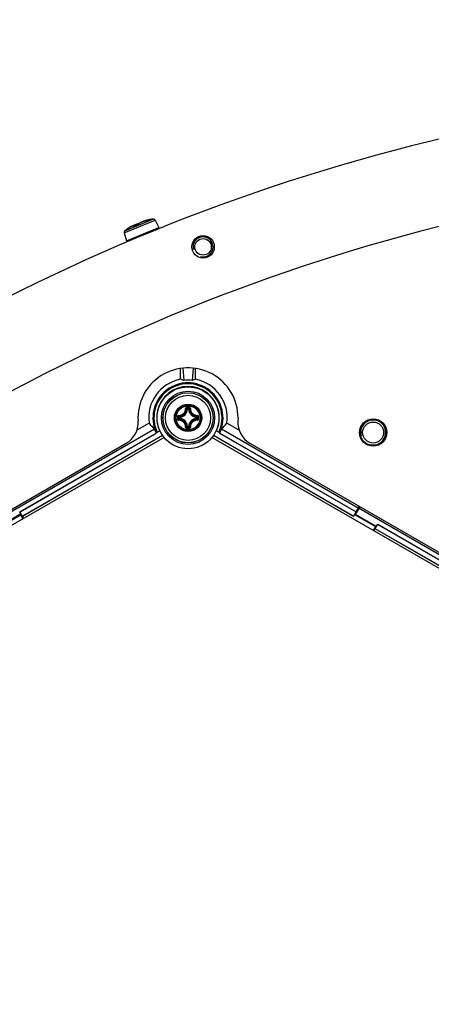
# Model space of a CAD drawing. Header units: millimetres. Extents: x 0 to 420, y 0 to 297.
# Tile 184 of 256: x 106.56 to 114.79, y 235.69 to 255.38. Entities that reach past the tile are written whole.
import ezdxf

# ---------------------------------------------------------------- set-up
doc = ezdxf.new("R2010")
doc.units = ezdxf.units.MM
doc.header["$LTSCALE"] = 23.1
doc.layers.get('0').update_dxf_attribs({"linetype": 'CONTINUOUS'})
doc.layers.add('02___PRT_ALL_AXES', color=7, linetype='CONTINUOUS')
doc.layers.add('DIM_PILOTEES', color=7, linetype='CONTINUOUS')
doc.styles.get("Standard").update_dxf_attribs({"font": 'txt', "width": 0.7})
doc.styles.add('TEXTSTYLE_4', font='txt')
doc.dimstyles.new('DIMSTYLE_5', dxfattribs={"dimtxt": 2.5, "dimasz": 3.5, "dimexe": 2, "dimexo": 0, "dimtad": 1, "dimlfac": 10, "dimdsep": 46, "dimtxsty": 'Standard', "dimblk": '_FILLED', "dimblk1": '_FILLED', "dimblk2": '_FILLED', "dimcen": 0.09, "dimazin": 2, "dimtp": 0.8, "dimtm": 0.8, "dimtfac": 1, "dimtmove": 0, "dimatfit": 2, "dimldrblk": '_FILLED', "dimfxl": 0, "dimtolj": 1, "dimarcsym": 0})

# ---------------------------------------------------------------- blocks, each defined once
blk = doc.blocks.new('_FILLED')
at = {"color": 0, "linetype": 'ByBlock'}
blk.add_solid([(0, 0), (-1, 0.1429), (-1, -0.1429)], dxfattribs=at)
blk = doc.blocks.new('*D8')
at = {"layer": 'DIM_PILOTEES', "color": 2, "linetype": 'Continuous'}
for p, q in [((124.125, 214.622), (176.063, 258.233)), ((154.337, 239.99), (124.125, 214.622)), ((93.913, 189.254), (124.125, 214.622))]:
    blk.add_line(p, q, dxfattribs=at)
at = {"layer": 'DIM_PILOTEES', "color": 2, "linetype": 'Continuous', "xscale": 3.5, "yscale": 3.5, "zscale": 3.5}
for p, rotation in [((154.337, 239.99), 40.0192182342), ((93.913, 189.254), 220.0192182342)]:
    blk.add_blockref('_FILLED', p, dxfattribs=dict(at, rotation=rotation))
at = {"layer": 'DIM_PILOTEES', "color": 2, "linetype": 'Continuous', "insert": (166.988, 254.693), "char_height": 2.5, "width": 13.83929, "attachment_point": 1, "rotation": 40.0192, "line_spacing_factor": 0.9, "style": 'TEXTSTYLE_4'}
blk.add_mtext('{\\ftxt;\\W0.0001;\\H0.0001;\\~}{\\ftxt;\\W1.3333333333;\\H2.5; }{\\ftxt;\\W0.0001;\\H0.0001;\\~}{\\ftxt;\\W0.0001;\\H0.0001;\\~}{\\ftxt;\\W2.3571428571;\\H2.5; }{\\ftxt;\\W0.0001;\\H0.0001;\\~}', dxfattribs=at)

msp = doc.modelspace()

# ---------------------------------------------------------------- linework, layer by layer
at = {"color": 7, "linetype": 'Continuous'}
for p, q in [((108.649, 251.1128), (109.2657, 251.3682)), ((108.663, 251.1567), (109.2248, 251.3894)), ((108.6985, 250.9559), (109.3417, 251.2223)), ((108.836, 251.2608), (108.8255, 251.2559)), ((108.8371, 251.2432), (108.8416, 251.2451)), ((108.843, 251.2457), (108.8435, 251.2461)), ((108.8435, 251.2459), (108.843, 251.2457)), ((108.8536, 251.2506), (108.8431, 251.2459)), ((108.8444, 251.2538), (108.8453, 251.2542)), ((108.847, 251.2506), (108.8483, 251.2482)), ((108.9115, 251.274), (108.9119, 251.2745)), ((108.9286, 251.2824), (108.9313, 251.2844)), ((108.9307, 251.286), (108.9291, 251.2834)), ((108.9293, 251.2835), (108.9291, 251.2834)), ((109.1213, 251.3646), (109.1216, 251.3647)), ((109.1233, 251.3651), (109.1216, 251.3647)), ((109.1328, 251.3731), (109.1421, 251.3751)), ((109.1411, 251.3694), (109.1455, 251.3709)), ((109.1421, 251.3751), (109.1438, 251.3754)), ((109.1438, 251.3705), (109.1421, 251.3698)), ((109.1451, 251.3712), (109.1438, 251.3705)), ((109.1455, 251.3709), (109.1461, 251.3712)), ((109.1461, 251.3712), (109.1466, 251.3714)), ((109.1522, 251.3771), (109.1509, 251.3769)), ((109.1651, 251.3793), (109.1636, 251.3788)), ((109.1659, 251.3794), (109.1651, 251.3792)), ((109.2657, 251.3682), (109.3417, 251.2223)), ((108.649, 251.1128), (108.6985, 250.9559)), ((109.7752, 248.1859), (109.7752, 248.4037)), ((109.8197, 248.4094), (109.8399, 248.163)), ((110.0308, 248.4094), (110.0105, 248.1627)), ((110.0752, 248.1854), (110.0752, 248.4037)), ((109.914, 247.5864), (109.9041, 247.587)), ((109.914, 247.5864), (109.914, 247.5964)), ((109.914, 247.5964), (109.9365, 247.5964)), ((109.9141, 247.5864), (109.9364, 247.5864)), ((109.9365, 247.5864), (109.9365, 247.5964)), ((109.9365, 247.5864), (109.9464, 247.587)), ((109.1458, 247.3089), (108.9039, 247.1692)), ((109.7443, 247.4042), (109.7443, 247.4267)), ((109.7543, 247.4267), (109.7443, 247.4267)), ((109.7543, 247.4042), (109.7443, 247.4042)), ((109.7543, 247.4267), (109.7537, 247.4366)), ((109.7543, 247.4042), (109.7537, 247.3943)), ((109.7543, 247.4043), (109.7543, 247.4266)), ((110.0962, 247.4267), (110.0968, 247.4366)), ((110.0962, 247.4267), (110.1062, 247.4267)), ((110.0962, 247.4266), (110.0962, 247.4043)), ((110.0962, 247.4042), (110.0968, 247.3943)), ((110.0962, 247.4042), (110.1062, 247.4042)), ((110.1062, 247.4267), (110.1062, 247.4042)), ((110.9466, 247.1692), (110.7024, 247.3102)), ((110.9252, 247.4156), (110.9231, 247.3501)), ((109.2561, 247.1879), (106.1066, 245.3695)), ((106.5655, 245.5363), (109.2885, 247.1085)), ((106.5672, 245.5333), (109.2916, 247.1062)), ((109.2873, 247.1153), (109.3628, 247.1588)), ((109.914, 247.2444), (109.9041, 247.2439)), ((109.914, 247.2444), (109.914, 247.2345)), ((109.9365, 247.2345), (109.914, 247.2345)), ((109.9364, 247.2444), (109.9141, 247.2444)), ((109.9365, 247.2444), (109.9365, 247.2345)), ((109.9365, 247.2444), (109.9464, 247.2439)), ((110.5613, 247.1164), (110.4877, 247.1588)), ((110.557, 247.1073), (113.2832, 245.5333)), ((110.5595, 247.1092), (110.56, 247.1096)), ((110.56, 247.1096), (113.285, 245.5363)), ((113.3275, 245.6099), (110.5923, 247.1891)), ((109.4471, 247.0239), (103.4037, 243.5348)), ((106.3829, 245.5753), (108.6909, 246.9078)), ((109.4158, 247.0648), (106.6162, 245.4484)), ((109.4178, 247.0619), (106.618, 245.4454)), ((116.4471, 243.5346), (110.4037, 247.0238)), ((113.2325, 245.4454), (110.4327, 247.0619)), ((113.2342, 245.4484), (110.4346, 247.0648)), ((111.1596, 246.9078), (115.955, 244.1391)), ((106.6417, 245.4043), (106.5655, 245.5363)), ((113.2325, 245.4454), (113.3475, 245.6446)), ((113.2753, 245.4813), (113.3641, 245.635)), ((116.4948, 243.7813), (113.3441, 245.6003)), ((106.1637, 245.2336), (106.5801, 245.474)), ((106.1703, 245.2591), (106.5867, 245.4995)), ((106.5801, 245.474), (106.6257, 245.395)), ((113.2537, 245.4822), (113.6701, 245.2418)), ((113.6917, 245.2409), (113.2753, 245.4813)), ((113.6701, 245.2418), (113.6251, 245.1639)), ((113.6417, 245.1543), (113.718, 245.2863)), ((116.4653, 243.5789), (113.6655, 245.1954)), ((116.4668, 243.5821), (113.6672, 245.1984)), ((113.7162, 245.2833), (116.4418, 243.7097)), ((113.718, 245.2863), (116.4423, 243.7135))]:
    msp.add_line(p, q, dxfattribs=at)
for points in [[(108.8316, 251.2572), (108.8291, 251.2568), (108.8266, 251.2562), (108.8239, 251.2555), (108.821, 251.2545), (108.8178, 251.2534), (108.8143, 251.252), (108.8106, 251.2504), (108.8065, 251.2485), (108.8022, 251.2465), (108.7974, 251.2441), (108.7924, 251.2415), (108.7869, 251.2386), (108.7812, 251.2354), (108.7751, 251.2319), (108.7686, 251.2281), (108.7618, 251.2241), (108.7547, 251.2197), (108.7473, 251.2151), (108.7395, 251.2102), (108.7316, 251.205)], [(108.836, 251.2608), (108.8345, 251.2602), (108.8282, 251.2578), (108.8215, 251.2549), (108.8201, 251.2542)], [(108.9359, 251.2922), (108.932, 251.2921), (108.9251, 251.2915), (108.9173, 251.2901), (108.9087, 251.2882), (108.8994, 251.2856), (108.8895, 251.2823), (108.879, 251.2785), (108.868, 251.2742), (108.8567, 251.2694), (108.8452, 251.2642), (108.8335, 251.2586), (108.8303, 251.257)], [(108.847, 251.2506), (108.8455, 251.2528), (108.8435, 251.2547), (108.8411, 251.256), (108.8387, 251.2569), (108.8363, 251.2573), (108.8339, 251.2574), (108.8316, 251.2572)], [(108.8431, 251.2459), (108.8418, 251.2454), (108.8405, 251.2448), (108.8394, 251.2444), (108.8383, 251.244), (108.8373, 251.2436), (108.8364, 251.2433), (108.8357, 251.2431), (108.835, 251.2429), (108.8346, 251.2428)], [(108.8553, 251.2688), (108.8523, 251.2676), (108.8436, 251.2641), (108.836, 251.2608)], [(108.9129, 251.2748), (108.9017, 251.2706), (108.8896, 251.2658), (108.8775, 251.2609), (108.8655, 251.2558), (108.8536, 251.2506)], [(108.9291, 251.2834), (108.929, 251.2833), (108.9285, 251.2829), (108.9279, 251.2825), (108.9272, 251.2819), (108.9262, 251.2813), (108.9252, 251.2807), (108.924, 251.28), (108.9226, 251.2793), (108.9212, 251.2785), (108.9197, 251.2778), (108.9181, 251.277), (108.9164, 251.2763), (108.9147, 251.2755), (108.9129, 251.2748)], [(108.9387, 251.2949), (108.9342, 251.2905), (108.9307, 251.286)], [(109.0446, 251.345), (109.0321, 251.3409), (109.0199, 251.3366), (109.008, 251.3321), (108.9967, 251.3275), (108.9859, 251.3228), (108.9757, 251.3181), (108.9664, 251.3133), (108.958, 251.3086), (108.9506, 251.3039), (108.9441, 251.2994), (108.9387, 251.2949)], [(109.0288, 251.3406), (109.0211, 251.3376), (109.0125, 251.334), (109.0095, 251.3327)], [(109.0303, 251.3413), (109.0248, 251.3388), (109.0221, 251.3373)], [(109.0447, 251.3473), (109.0432, 251.3467), (109.0364, 251.344), (109.0303, 251.3413)], [(109.1328, 251.3731), (109.1239, 251.3711), (109.1153, 251.3691), (109.1072, 251.3672), (109.0996, 251.3652), (109.0923, 251.3633), (109.0855, 251.3614), (109.0792, 251.3596), (109.0733, 251.3578), (109.0679, 251.3561), (109.0629, 251.3544), (109.0583, 251.3528), (109.0541, 251.3513), (109.0503, 251.3497), (109.0469, 251.3483), (109.0438, 251.3469), (109.0411, 251.3455), (109.0387, 251.3441), (109.0365, 251.3427), (109.0355, 251.342)], [(109.1216, 251.3647), (109.1102, 251.3624), (109.0969, 251.3594), (109.0836, 251.3562), (109.0704, 251.3526), (109.0574, 251.3489), (109.0446, 251.345)], [(109.1421, 251.3698), (109.1415, 251.3696), (109.1408, 251.3694), (109.1399, 251.3691), (109.139, 251.3689), (109.138, 251.3686), (109.137, 251.3683), (109.1358, 251.368), (109.1346, 251.3677), (109.1334, 251.3673), (109.132, 251.367), (109.1307, 251.3667), (109.1292, 251.3664), (109.1278, 251.366), (109.1263, 251.3657), (109.1248, 251.3654), (109.1233, 251.3651)], [(109.1542, 251.3755), (109.1528, 251.3749), (109.1508, 251.374), (109.1489, 251.3731), (109.147, 251.3722), (109.1451, 251.3712)], [(109.1636, 251.3788), (109.1616, 251.3782), (109.1596, 251.3775), (109.1576, 251.3768), (109.1556, 251.3761), (109.1542, 251.3755)]]:
    msp.add_lwpolyline(points, dxfattribs=at)
for centre, radius in [((109.9252, 247.4155), 0.6185), ((109.9252, 247.4155), 0.5318), ((109.9252, 247.4155), 0.5019), ((109.9252, 247.4155), 0.5), ((109.9252, 247.4154), 0.45), ((109.9252, 247.4154), 0.2732), ((109.9252, 247.4154), 0.2731), ((109.9252, 247.4154), 0.262), ((109.9252, 247.4154), 0.2384), ((113.6252, 247.122), 0.26), ((113.6252, 247.122), 0.21)]:
    msp.add_circle(centre, radius, dxfattribs=at)
for centre, radius, start, end in [((124.1252, 214.622), 39.45, 103.22022, 136.89322), ((108.8007, 251.339), 0.1025, 293.5299, 294.41774), ((109.3026, 250.233), 1.112, 110.5908, 114.38013), ((108.877, 251.3658), 0.098, 290.59917, 291.56438), ((108.8747, 251.3715), 0.1042, 291.56187, 292.53042), ((108.8983, 251.3289), 0.0554, 300.79494, 303.0472), ((108.9559, 251.1474), 0.1402, 101.06732, 101.50638), ((108.9545, 251.1544), 0.133, 100.53462, 101.06805), ((109.0809, 251.5719), 0.2112, 281.01378, 281.38199), ((109.0767, 251.5928), 0.2325, 281.38132, 281.74213), ((109.3881, 250.2006), 1.2, 97.82287, 102.13085), ((109.1482, 251.3624), 0.0092, 118.04658, 119.07389), ((109.3766, 250.2529), 1.1464, 101.55542, 101.71399), ((109.1483, 251.3622), 0.00937, 100.37932, 117.99659), ((109.1915, 251.2908), 0.0923, 115.87186, 119.15235), ((109.38, 250.2364), 1.1633, 101.35787, 101.55537), ((109.1906, 251.2926), 0.0903, 114.19326, 115.8636), ((109.306, 250.6063), 0.786, 100.96515, 101.28081), ((109.1903, 251.2935), 0.0894, 112.50143, 114.19294), ((109.1898, 251.2947), 0.0881, 107.40692, 112.50559), ((109.2359, 250.9708), 0.4148, 100.25687, 101.03441), ((109.1911, 251.2191), 0.1625, 99.50482, 100.29767), ((109.1896, 251.2952), 0.0875, 105.69816, 107.3988), ((109.2302, 251.3498), 0.04, 27.5, 97.82287), ((108.6871, 251.1248), 0.04, 127.17713, 197.5), ((109.3881, 250.2006), 1.2, 122.86915, 127.17713), ((109.3215, 250.3037), 1.0772, 122.74357, 122.86959), ((109.9252, 247.4155), 1, 0.01085, 183.74462), ((109.924, 247.4147), 0.7853, 100.91941, 187.74865), ((109.924, 247.4147), 0.7002, 334.93575, 205.16551), ((109.924, 247.4147), 0.6802, 335.08125, 205.023), ((109.924, 247.4147), 0.7853, 352.34857, 78.89732), ((109.9252, 247.4155), 0.6262, 335.4069, 204.5931), ((109.9172, 247.4201), 0.6155, 124.70791, 175.27355), ((109.9252, 247.4155), 0.6239, 54.91027, 125.07126), ((108.7079, 246.5121), 1.6544, 58.50926, 58.72532), ((111.142, 246.5121), 1.6539, 121.25619, 121.49531), ((109.9333, 247.4201), 0.6155, 4.708, 55.27353), ((109.7452, 247.5954), 0.1591, 273.05434, 356.94559), ((109.7452, 247.5954), 0.169, 273.05291, 356.9472), ((109.6157, 247.2971), 0.4088, 45.14387, 48.28215), ((109.9249, 236.7266), 10.8976, 89.85392, 90.14255), ((109.9252, 236.81), 10.8024, 89.85569, 90.14432), ((109.5787, 247.2786), 0.462, 43.45836, 46.26688), ((110.2718, 247.2786), 0.462, 133.73298, 136.54165), ((110.1052, 247.5954), 0.169, 183.0529, 266.94717), ((110.2349, 247.297), 0.409, 131.71862, 134.85577), ((110.1052, 247.5954), 0.1591, 183.05441, 266.94559), ((108.4534, 247.3191), 0.475, 300, 3.74462), ((109.9252, 247.4155), 0.6239, 174.91027, 204.57277), ((110.0992, 248.9209), 1.6539, 241.2562, 241.47201), ((120.6138, 247.4155), 10.8973, 179.85603, 180.00033), ((120.6139, 247.4154), 10.8975, 179.99981, 180.14412), ((120.5309, 247.4154), 10.8027, 179.85574, 180.14426), ((110.0619, 247.7619), 0.4618, 223.73241, 226.54218), ((110.062, 247.069), 0.4618, 133.45787, 136.26741), ((110.0439, 247.7253), 0.4094, 221.71998, 224.85435), ((110.0438, 247.1057), 0.4092, 135.14517, 138.28089), ((109.7452, 247.2354), 0.1591, 3.05434, 86.94565), ((109.7452, 247.2354), 0.169, 3.05293, 86.9472), ((110.1052, 247.2354), 0.169, 93.05264, 176.94693), ((110.1052, 247.2354), 0.1591, 93.05441, 176.94559), ((109.8069, 247.725), 0.4088, 315.14387, 318.28215), ((109.8068, 247.1058), 0.409, 41.71863, 44.85577), ((109.7884, 247.762), 0.462, 313.45836, 316.26688), ((109.7884, 247.0689), 0.462, 43.73298, 46.54165), ((99.3196, 247.4154), 10.8027, 359.85574, 0.14426), ((99.2366, 247.4155), 10.8975, 359.99981, 0.14412), ((99.2367, 247.4154), 10.8973, 359.85603, 0.00033), ((109.9252, 247.4155), 0.6239, 335.42723, 5.07126), ((109.7517, 248.9212), 1.6541, 298.51108, 298.72532), ((111.3971, 247.3191), 0.475, 176.25538, 240), ((109.924, 247.4147), 0.7054, 198.75984, 205.73195), ((109.924, 247.4147), 0.7037, 205.18956, 206.00635), ((109.6154, 247.5341), 0.4094, 311.71999, 314.85435), ((109.9238, 258.1042), 10.8976, 269.86331, 270.15193), ((109.5788, 247.5521), 0.4618, 313.73245, 316.54218), ((109.9253, 258.0208), 10.8024, 269.85526, 270.14388), ((110.2718, 247.5523), 0.462, 223.45836, 226.26689), ((110.2348, 247.5337), 0.4088, 225.14387, 228.28216), ((109.924, 247.4147), 0.7037, 334.09429, 334.91119), ((109.924, 247.4147), 0.7054, 334.36847, 341.34228)]:
    msp.add_arc(centre, radius, start, end, dxfattribs=at)
at = {"color": 2, "linetype": 'Continuous'}
for centre, radius in [((110.2258, 250.833), 0.2), ((113.6252, 247.122), 0.25)]:
    msp.add_arc(centre, radius, 255, 195, dxfattribs=at)
at = {"color": 7, "linetype": 'Continuous'}
for centre, major_axis, ratio, start_param, end_param in [((109.4501, 247.4147), (0.9479, 0), 0.8660474, 1.1469495, 1.220666), ((109.924, 247.4444), (0, 0.7235), 0.9991568, -0.1199657, 0.1165639), ((110.3971, 247.4147), (0.9463, 0), 0.8660474, 1.917864, 1.9916451), ((109.7118, 247.7823), (-0.4244, 0.7351), 0.8660474, -4.562208, -4.3676223), ((110.136, 247.7819), (0.424, 0.7344), 0.8660474, -1.913852, -1.7191638)]:
    msp.add_ellipse(centre, major_axis=major_axis, ratio=ratio, start_param=start_param, end_param=end_param, dxfattribs=at)
for points, knots in [([(108.7892, 251.2398), (108.7853, 251.2377), (108.7683, 251.2282), (108.7516, 251.218), (108.7388, 251.2097)], [0, 0, 0, 0, 0.2227237, 1, 1, 1, 1]), ([(108.829, 251.2435), (108.8303, 251.2454), (108.8321, 251.2479), (108.8336, 251.2513), (108.834, 251.2532), (108.8336, 251.2548), (108.8324, 251.2558), (108.8306, 251.2562), (108.8271, 251.2561), (108.8211, 251.2546), (108.8124, 251.2512), (108.8014, 251.2462), (108.7935, 251.2421), (108.7892, 251.2398)], [0, 0, 0, 0, 0.1126733, 0.1527417, 0.1830732, 0.2065138, 0.2290265, 0.2572852, 0.2950131, 0.4038153, 0.5589947, 0.7589299, 1, 1, 1, 1]), ([(108.8541, 251.2682), (108.8518, 251.2674), (108.8423, 251.2636), (108.8329, 251.2594), (108.8257, 251.256)], [0, 0, 0, 0, 0.2320704, 1, 1, 1, 1]), ([(108.829, 251.2435), (108.8287, 251.2431), (108.8279, 251.2419), (108.8298, 251.2414), (108.8311, 251.2416), (108.8337, 251.242), (108.8356, 251.2427), (108.8371, 251.2432)], [0, 0, 0, 0, 0.1503454, 0.2834201, 0.4057817, 0.5679333, 1, 1, 1, 1]), ([(108.829, 251.2435), (108.8308, 251.2444), (108.8338, 251.2447), (108.8364, 251.2438), (108.837, 251.2435)], [0, 0, 0, 0, 0.7419666, 1, 1, 1, 1]), ([(108.8453, 251.2542), (108.8602, 251.2613), (108.8872, 251.273), (108.9153, 251.2822), (108.9279, 251.2847)], [0, 0, 0, 0, 0.5630928, 1, 1, 1, 1]), ([(108.847, 251.2477), (108.847, 251.248), (108.8473, 251.2489), (108.8473, 251.25), (108.847, 251.2506)], [0, 0, 0, 0, 0.3042359, 1, 1, 1, 1]), ([(108.9146, 251.2753), (108.9157, 251.2758), (108.9199, 251.2775), (108.9239, 251.2796), (108.9267, 251.2813)], [0, 0, 0, 0, 0.2619139, 1, 1, 1, 1]), ([(108.9313, 251.2844), (108.9316, 251.2846), (108.9324, 251.2854), (108.9333, 251.2862), (108.9336, 251.2869)], [0, 0, 0, 0, 0.3174958, 1, 1, 1, 1]), ([(109.1213, 251.3646), (109.1, 251.3605), (109.0586, 251.3502), (109.0097, 251.3334), (108.9756, 251.3182), (108.9561, 251.3076), (108.9421, 251.2977), (108.9354, 251.2904), (108.9336, 251.2869)], [0, 0, 0, 0, 0.3160323, 0.6201643, 0.7508262, 0.8595814, 0.9428363, 1, 1, 1, 1]), ([(109.0441, 251.347), (109.0421, 251.3462), (109.035, 251.3434), (109.0281, 251.3403), (109.0232, 251.3377)], [0, 0, 0, 0, 0.280976, 1, 1, 1, 1]), ([(109.124, 251.3652), (109.1256, 251.3655), (109.1313, 251.3667), (109.137, 251.3682), (109.1411, 251.3694)], [0, 0, 0, 0, 0.2684546, 1, 1, 1, 1]), ([(109.1509, 251.3769), (109.1505, 251.3768), (109.15, 251.3754), (109.15, 251.3744), (109.15, 251.3736)], [0, 0, 0, 0, 0.3291348, 1, 1, 1, 1]), ([(109.1659, 251.3794), (109.1661, 251.3795), (109.1663, 251.3796), (109.1665, 251.3796), (109.1667, 251.3797), (109.1664, 251.3797), (109.1662, 251.3797), (109.1653, 251.3796), (109.1647, 251.3795), (109.1642, 251.3794)], [0, 0, 0, 0, 0.136361, 0.2157877, 0.2394478, 0.279358, 0.3760297, 0.5292912, 1, 1, 1, 1]), ([(109.7372, 247.4633), (109.7555, 247.4627), (109.7929, 247.4692), (109.8404, 247.5004), (109.8715, 247.5478), (109.878, 247.5852), (109.8774, 247.6035)], [0, 0, 0, 0, 0.2490657, 0.5000009, 0.7509336, 1, 1, 1, 1]), ([(109.7384, 247.4529), (109.7579, 247.4523), (109.7978, 247.4592), (109.8483, 247.4924), (109.8815, 247.5429), (109.8884, 247.5828), (109.8878, 247.6023)], [0, 0, 0, 0, 0.2491878, 0.5000017, 0.7508139, 1, 1, 1, 1]), ([(109.8978, 247.6242), (109.8925, 247.6242), (109.8816, 247.6198), (109.8773, 247.6087), (109.8774, 247.6035)], [0, 0, 0, 0, 0.502102, 1, 1, 1, 1]), ([(109.8774, 247.6035), (109.8797, 247.6036), (109.8829, 247.6036), (109.8863, 247.603), (109.8875, 247.6026), (109.8878, 247.6023)], [0, 0, 0, 0, 0.6581827, 0.8829032, 1, 1, 1, 1]), ([(109.898, 247.6124), (109.8954, 247.6124), (109.8899, 247.6104), (109.8877, 247.6049), (109.8878, 247.6023)], [0, 0, 0, 0, 0.504442, 1, 1, 1, 1]), ([(109.8978, 247.6242), (109.8978, 247.6216), (109.898, 247.6177), (109.8977, 247.6137), (109.898, 247.6124)], [0, 0, 0, 0, 0.6630552, 1, 1, 1, 1]), ([(109.9527, 247.6242), (109.9527, 247.6216), (109.9525, 247.6177), (109.9527, 247.6137), (109.9525, 247.6124)], [0, 0, 0, 0, 0.663059, 1, 1, 1, 1]), ([(109.9627, 247.6023), (109.9628, 247.6049), (109.9605, 247.6104), (109.9551, 247.6124), (109.9525, 247.6124)], [0, 0, 0, 0, 0.4955539, 1, 1, 1, 1]), ([(109.9731, 247.6035), (109.9732, 247.6087), (109.9689, 247.6198), (109.958, 247.6242), (109.9527, 247.6242)], [0, 0, 0, 0, 0.4975538, 1, 1, 1, 1]), ([(109.9627, 247.6023), (109.9621, 247.5828), (109.969, 247.5429), (110.0022, 247.4924), (110.0527, 247.4592), (110.0926, 247.4523), (110.1121, 247.4529)], [0, 0, 0, 0, 0.2491874, 0.4999997, 0.7508135, 1, 1, 1, 1]), ([(109.9731, 247.6035), (109.9708, 247.6036), (109.9676, 247.6036), (109.9642, 247.603), (109.9629, 247.6026), (109.9627, 247.6023)], [0, 0, 0, 0, 0.6581811, 0.8829017, 1, 1, 1, 1]), ([(109.9731, 247.6035), (109.9725, 247.5852), (109.979, 247.5478), (110.0101, 247.5003), (110.0576, 247.4692), (110.095, 247.4627), (110.1133, 247.4633)], [0, 0, 0, 0, 0.2490667, 0.5000001, 0.7509355, 1, 1, 1, 1]), ([(109.7372, 247.4633), (109.732, 247.4634), (109.7209, 247.4591), (109.7165, 247.4482), (109.7165, 247.4429)], [0, 0, 0, 0, 0.4978879, 1, 1, 1, 1]), ([(109.7165, 247.4429), (109.7191, 247.4429), (109.723, 247.4427), (109.727, 247.4429), (109.7283, 247.4426)], [0, 0, 0, 0, 0.6630628, 1, 1, 1, 1]), ([(109.7165, 247.388), (109.7191, 247.388), (109.723, 247.3882), (109.727, 247.3879), (109.7283, 247.3882)], [0, 0, 0, 0, 0.6630545, 1, 1, 1, 1]), ([(109.7165, 247.388), (109.7165, 247.3827), (109.7209, 247.3718), (109.732, 247.3675), (109.7372, 247.3676)], [0, 0, 0, 0, 0.5021153, 1, 1, 1, 1]), ([(109.7384, 247.4529), (109.7358, 247.453), (109.7303, 247.4507), (109.7282, 247.4453), (109.7283, 247.4426)], [0, 0, 0, 0, 0.4955566, 1, 1, 1, 1]), ([(109.7283, 247.3882), (109.7282, 247.3856), (109.7303, 247.3801), (109.7358, 247.3779), (109.7384, 247.378)], [0, 0, 0, 0, 0.5044401, 1, 1, 1, 1]), ([(109.7372, 247.4633), (109.7371, 247.4609), (109.7371, 247.4578), (109.7377, 247.4544), (109.738, 247.4531), (109.7384, 247.4529)], [0, 0, 0, 0, 0.6581809, 0.8829012, 1, 1, 1, 1]), ([(109.7372, 247.3676), (109.7371, 247.3699), (109.7371, 247.3731), (109.7377, 247.3764), (109.738, 247.3777), (109.7384, 247.378)], [0, 0, 0, 0, 0.658178, 0.8828997, 1, 1, 1, 1]), ([(109.8774, 247.2274), (109.878, 247.2457), (109.8715, 247.2831), (109.8403, 247.3305), (109.7929, 247.3617), (109.7555, 247.3682), (109.7372, 247.3676)], [0, 0, 0, 0, 0.2490667, 0.5000001, 0.7509355, 1, 1, 1, 1]), ([(109.8878, 247.2286), (109.8884, 247.2481), (109.8815, 247.288), (109.8483, 247.3385), (109.7978, 247.3717), (109.7579, 247.3786), (109.7384, 247.378)], [0, 0, 0, 0, 0.2491874, 0.4999997, 0.7508135, 1, 1, 1, 1]), ([(109.7443, 247.4042), (109.7443, 247.4017), (109.7463, 247.3967), (109.7513, 247.3944), (109.7537, 247.3943)], [0, 0, 0, 0, 0.4999794, 1, 1, 1, 1]), ([(110.1121, 247.378), (110.0926, 247.3786), (110.0527, 247.3717), (110.0022, 247.3385), (109.969, 247.288), (109.9621, 247.2481), (109.9627, 247.2286)], [0, 0, 0, 0, 0.2491876, 0.5000016, 0.7508137, 1, 1, 1, 1]), ([(110.1133, 247.3676), (110.0949, 247.3682), (110.0575, 247.3617), (110.0101, 247.3305), (109.979, 247.2831), (109.9725, 247.2457), (109.9731, 247.2273)], [0, 0, 0, 0, 0.2490634, 0.4999996, 0.7509324, 1, 1, 1, 1]), ([(110.1062, 247.4267), (110.1062, 247.4291), (110.1042, 247.4342), (110.0992, 247.4365), (110.0968, 247.4366)], [0, 0, 0, 0, 0.4999794, 1, 1, 1, 1]), ([(110.0968, 247.3943), (110.0992, 247.3944), (110.1042, 247.3967), (110.1062, 247.4017), (110.1062, 247.4042)], [0, 0, 0, 0, 0.5000206, 1, 1, 1, 1]), ([(110.1133, 247.4633), (110.1134, 247.4609), (110.1134, 247.4578), (110.1128, 247.4544), (110.1125, 247.4531), (110.1121, 247.4529)], [0, 0, 0, 0, 0.658178, 0.8828997, 1, 1, 1, 1]), ([(110.1222, 247.4426), (110.1223, 247.4453), (110.1202, 247.4507), (110.1147, 247.453), (110.1121, 247.4529)], [0, 0, 0, 0, 0.5044401, 1, 1, 1, 1]), ([(110.1121, 247.378), (110.1147, 247.3779), (110.1202, 247.3801), (110.1223, 247.3856), (110.1222, 247.3882)], [0, 0, 0, 0, 0.4955563, 1, 1, 1, 1]), ([(110.1133, 247.3676), (110.1134, 247.3699), (110.1134, 247.3731), (110.1128, 247.3764), (110.1125, 247.3777), (110.1121, 247.378)], [0, 0, 0, 0, 0.6581802, 0.8829007, 1, 1, 1, 1]), ([(110.134, 247.4429), (110.134, 247.4482), (110.1296, 247.4591), (110.1185, 247.4634), (110.1133, 247.4633)], [0, 0, 0, 0, 0.5021153, 1, 1, 1, 1]), ([(110.1133, 247.3676), (110.1185, 247.3675), (110.1296, 247.3717), (110.134, 247.3827), (110.134, 247.388)], [0, 0, 0, 0, 0.4979095, 1, 1, 1, 1]), ([(110.134, 247.4429), (110.1314, 247.4429), (110.1275, 247.4427), (110.1235, 247.4429), (110.1222, 247.4426)], [0, 0, 0, 0, 0.6630545, 1, 1, 1, 1]), ([(110.134, 247.388), (110.1314, 247.388), (110.1275, 247.3882), (110.1235, 247.3879), (110.1222, 247.3882)], [0, 0, 0, 0, 0.6630739, 1, 1, 1, 1]), ([(109.8774, 247.2274), (109.8773, 247.2221), (109.8816, 247.2111), (109.8925, 247.2067), (109.8978, 247.2067)], [0, 0, 0, 0, 0.4975005, 1, 1, 1, 1]), ([(109.8774, 247.2274), (109.8797, 247.2273), (109.8829, 247.2273), (109.8863, 247.2279), (109.8875, 247.2282), (109.8878, 247.2286)], [0, 0, 0, 0, 0.6581811, 0.8829017, 1, 1, 1, 1]), ([(109.8878, 247.2286), (109.8877, 247.226), (109.8899, 247.2205), (109.8954, 247.2184), (109.898, 247.2184)], [0, 0, 0, 0, 0.4955539, 1, 1, 1, 1]), ([(109.8978, 247.2067), (109.8978, 247.2093), (109.898, 247.2132), (109.8977, 247.2172), (109.898, 247.2184)], [0, 0, 0, 0, 0.663059, 1, 1, 1, 1]), ([(109.9365, 247.2345), (109.9389, 247.2345), (109.944, 247.2365), (109.9463, 247.2415), (109.9464, 247.2439)], [0, 0, 0, 0, 0.4999794, 1, 1, 1, 1]), ([(109.9525, 247.2184), (109.9551, 247.2184), (109.9605, 247.2205), (109.9628, 247.226), (109.9627, 247.2286)], [0, 0, 0, 0, 0.5044421, 1, 1, 1, 1]), ([(109.9527, 247.2067), (109.9527, 247.2093), (109.9525, 247.2132), (109.9528, 247.2172), (109.9525, 247.2184)], [0, 0, 0, 0, 0.6630552, 1, 1, 1, 1]), ([(109.9527, 247.2067), (109.958, 247.2067), (109.9689, 247.2111), (109.9732, 247.2221), (109.9731, 247.2273)], [0, 0, 0, 0, 0.5021313, 1, 1, 1, 1]), ([(109.9731, 247.2274), (109.9708, 247.2273), (109.9676, 247.2273), (109.9642, 247.2279), (109.9629, 247.2282), (109.9627, 247.2286)], [0, 0, 0, 0, 0.6581735, 0.8828958, 1, 1, 1, 1])]:
    msp.add_open_spline(points, degree=3, knots=knots, dxfattribs=at)
for points in [[(108.9336, 251.2869), (108.9319, 251.2862), (108.9302, 251.285), (108.9291, 251.2834)], [(109.914, 247.5964), (109.9116, 247.5964), (109.9065, 247.5943), (109.9042, 247.5894), (109.9041, 247.587)], [(109.9464, 247.587), (109.9463, 247.5894), (109.944, 247.5943), (109.9389, 247.5964), (109.9365, 247.5964)], [(109.7537, 247.4366), (109.7513, 247.4364), (109.7463, 247.4342), (109.7443, 247.4291), (109.7443, 247.4267)], [(109.9041, 247.2439), (109.9042, 247.2415), (109.9065, 247.2365), (109.9116, 247.2345), (109.914, 247.2345)]]:
    msp.add_open_spline(points, degree=3, dxfattribs=at)
at = {"layer": '02___PRT_ALL_AXES', "color": 7, "linetype": 'Continuous'}
for centre, radius in [((110.2252, 250.8327), 0.225), ((110.2258, 250.833), 0.165), ((113.6252, 247.122), 0.275)]:
    msp.add_circle(centre, radius, dxfattribs=at)
msp.add_arc((124.1252, 214.622), 37.75, 103.04852, 136.95341, dxfattribs=at)

# ---------------------------------------------------------------- dimensions: what is measured, and where the dimension line sits
at = {"layer": 'DIM_PILOTEES', "color": 2, "linetype": 'Continuous'}
dim = msp.add_diameter_dim_2p(p1=(154.3372, 239.9901), p2=(93.9133, 189.2539), text='{\\ftxt;\\W0.0001;\\H0.0001;\\~}{\\ftxt;\\W1.3333333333;\\H2.5; }{\\ftxt;\\W0.0001;\\H0.0001;\\~}{\\ftxt;\\W0.0001;\\H0.0001;\\~}{\\ftxt;\\W2.3571428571;\\H2.5; }{\\ftxt;\\W0.0001;\\H0.0001;\\~}', dimstyle='DIMSTYLE_5', override={"dimpost": '<>'}, dxfattribs=at)
dim.commit()
dim.dimension.update_dxf_attribs({"geometry": '*D8', "text_midpoint": (171.1483, 254.9219), "dimtype": 163})

doc.saveas('drawing.dxf')
